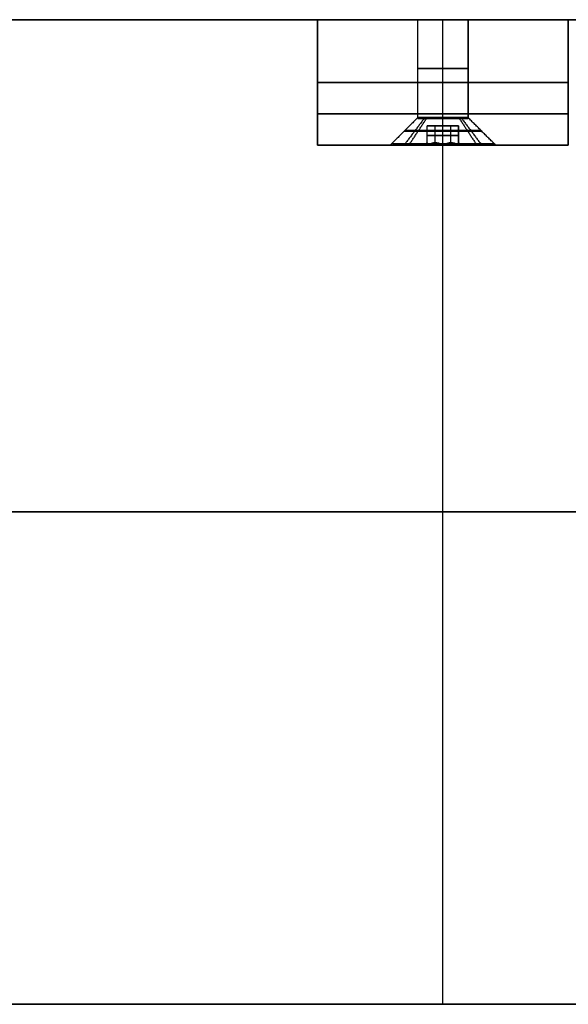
# Model space of a CAD drawing. Header units: millimetres. Extents: x -161 to 149, y -155 to 144.
# Tile 12 of 24: x -73 to 14, y -13 to 144. Entities that reach past the tile are written whole.
import ezdxf

# ---------------------------------------------------------------- set-up
doc = ezdxf.new("R2010")
doc.units = ezdxf.units.MM
doc.layers.add('Défaut', color=7, linetype='Continuous', true_color=0x000000)

msp = doc.modelspace()

# ---------------------------------------------------------------- linework, layer by layer
at = {"layer": 'Défaut'}
for p, q in [((-155.52, 144.36, 298), (-25.52, 144.36, 298)), ((-155.52, 144.36, 498), (144.48, 144.36, 498)), ((-155.52, 144.36, 98), (144.48, 144.36, 98)), ((-25.52, 136.36, 298), (-25.52, 144.36, 298)), ((-25.52, 144.36, 298), (-25.52, 134.36, 298)), ((-25.52, 144.36, 298), (14.48, 144.36, 298)), ((-9.52, 128.76, 276.5), (-9.52, 144.36, 276.5)), ((-5.52, -12.64, 499.5), (-5.52, 144.36, 499.5)), ((-5.52, -12.64, 496.5), (-5.52, 144.36, 496.5)), ((-5.52, 144.36, 496.5), (-5.52, 144.36, 499.5)), ((-5.52, -12.64, 99.5), (-5.52, 144.36, 99.5)), ((-5.52, -12.64, 96.5), (-5.52, 144.36, 96.5)), ((-5.52, 144.36, 96.5), (-5.52, 144.36, 99.5)), ((-5.52, 144.36, 99.5), (-5.52, 144.36, 115.5)), ((-5.52, 144.36, 123.5), (-5.52, 144.36, 272.5)), ((-5.52, 144.36, 280.5), (-5.52, 144.36, 472.5)), ((-5.52, 144.36, 480.5), (-5.52, 144.36, 496.5)), ((-5.52, 124.36, 496.5), (-5.52, 144.36, 496.5)), ((-5.52, 124.36, 99.5), (-5.52, 144.36, 99.5)), ((-5.52, 128.76, 472.5), (-5.52, 144.36, 472.5)), ((-5.52, 128.76, 272.5), (-5.52, 144.36, 272.5)), ((-5.52, 128.76, 115.5), (-5.52, 144.36, 115.5)), ((-5.52, 128.76, 480.5), (-5.52, 144.36, 480.5)), ((-5.52, 128.76, 280.5), (-5.52, 144.36, 280.5)), ((-5.52, 128.76, 123.5), (-5.52, 144.36, 123.5)), ((14.48, 134.36, 298), (14.48, 144.36, 298)), ((-25.52, 140.36, 296.5), (-25.52, 140.36, 299.5)), ((-25.52, 134.36, 298), (-25.52, 136.36, 298)), ((-25.52, 135.36, 296.5), (-25.52, 135.36, 299.5)), ((-25.52, 134.36, 298), (14.48, 134.36, 298)), ((-25.52, 134.36, 99.5), (-25.52, 134.36, 496.5)), ((-25.52, 134.36, 496.5), (14.48, 134.36, 496.5)), ((14.48, 134.36, 99.5), (-25.52, 134.36, 99.5)), ((-25.52, 134.36, 298), (14.48, 134.36, 298)), ((-5.52, -12.64, 296.5), (-5.52, 134.36, 296.5)), ((-5.52, 134.36, 296.5), (-5.52, 134.36, 299.5)), ((-5.52, -12.64, 299.5), (-5.52, 134.36, 299.5)), ((-5.52, 124.36, 296.5), (-5.52, 134.36, 296.5)), ((-5.52, 124.36, 299.5), (-5.52, 134.36, 299.5)), ((-5.52, 134.36, 299.5), (-5.52, 134.36, 296.5)), ((14.48, 134.36, 99.5), (14.48, 134.36, 496.5)), ((-25.52, 129.36, 296.5), (14.48, 129.36, 296.5)), ((14.48, 129.36, 299.5), (-25.52, 129.36, 299.5)), ((-8.02, 127.44, 119.5), (-3.02, 127.44, 119.5)), ((-8.02, 124.74, 119.5), (-8.02, 127.44, 119.5)), ((-8.02, 127.44, 276.5), (-3.02, 127.44, 276.5)), ((-8.02, 124.74, 276.5), (-8.02, 127.44, 276.5)), ((-8.02, 127.44, 476.5), (-3.02, 127.44, 476.5)), ((-8.02, 124.74, 476.5), (-8.02, 127.44, 476.5)), ((-6.77, 124.74, 121.67), (-6.77, 127.44, 121.67)), ((-6.77, 124.74, 117.33), (-6.77, 127.44, 117.33)), ((-6.77, 124.74, 278.67), (-6.77, 127.44, 278.67)), ((-6.77, 124.74, 274.33), (-6.77, 127.44, 274.33)), ((-6.77, 124.74, 478.67), (-6.77, 127.44, 478.67)), ((-6.77, 124.74, 474.33), (-6.77, 127.44, 474.33)), ((-5.52, 127.44, 122.39), (-5.52, 127.44, 116.61)), ((-5.52, 127.44, 279.39), (-5.52, 127.44, 273.61)), ((-5.52, 127.44, 479.39), (-5.52, 127.44, 473.61)), ((-4.27, 124.74, 121.67), (-4.27, 127.44, 121.67)), ((-4.27, 124.74, 117.33), (-4.27, 127.44, 117.33)), ((-4.27, 124.74, 278.67), (-4.27, 127.44, 278.67)), ((-4.27, 124.74, 274.33), (-4.27, 127.44, 274.33)), ((-4.27, 124.74, 478.67), (-4.27, 127.44, 478.67)), ((-4.27, 124.74, 474.33), (-4.27, 127.44, 474.33)), ((-3.02, 127.44, 119.5), (-3.02, 124.74, 119.5)), ((-3.02, 127.44, 276.5), (-3.02, 124.74, 276.5)), ((-3.02, 127.44, 476.5), (-3.02, 124.74, 476.5)), ((-5.52, 125.9, 122.39), (-8.02, 125.9, 120.94)), ((-8.02, 125.9, 118.06), (-8.02, 125.9, 120.94)), ((-8.02, 125.9, 118.06), (-5.52, 125.9, 116.61)), ((-5.52, 125.9, 279.39), (-8.02, 125.9, 277.94)), ((-8.02, 125.9, 275.06), (-8.02, 125.9, 277.94)), ((-8.02, 125.9, 275.06), (-5.52, 125.9, 273.61)), ((-5.52, 125.9, 479.39), (-8.02, 125.9, 477.94)), ((-8.02, 125.9, 475.06), (-8.02, 125.9, 477.94)), ((-8.02, 125.9, 475.06), (-5.52, 125.9, 473.61)), ((-3.02, 125.9, 120.94), (-5.52, 125.9, 122.39)), ((-5.52, 125.9, 116.61), (-3.02, 125.9, 118.06)), ((-3.02, 125.9, 277.94), (-5.52, 125.9, 279.39)), ((-5.52, 125.9, 273.61), (-3.02, 125.9, 275.06)), ((-3.02, 125.9, 477.94), (-5.52, 125.9, 479.39)), ((-5.52, 125.9, 473.61), (-3.02, 125.9, 475.06)), ((-3.02, 125.9, 118.06), (-3.02, 125.9, 120.94)), ((-3.02, 125.9, 275.06), (-3.02, 125.9, 277.94)), ((-3.02, 125.9, 475.06), (-3.02, 125.9, 477.94)), ((-25.52, 124.36, 198), (14.48, 124.36, 198)), ((-25.52, 124.36, 398), (14.48, 124.36, 398)), ((-13.52, 124.58, 119.5), (-13.52, 124.36, 119.5)), ((-13.52, 124.58, 276.5), (-13.52, 124.36, 276.5)), ((-13.52, 124.58, 476.5), (-13.52, 124.36, 476.5)), ((-13.52, 124.36, 119.5), (-8.41, 124.36, 119.5)), ((-13.52, 124.36, 276.5), (-8.41, 124.36, 276.5)), ((-13.52, 124.36, 476.5), (-8.41, 124.36, 476.5)), ((-5.52, 124.36, 296.5), (-5.52, 124.36, 284.9)), ((-5.52, 124.36, 268.1), (-5.52, 124.36, 127.9)), ((-5.52, 124.36, 111.1), (-5.52, 124.36, 99.5)), ((-5.52, 124.36, 496.5), (-5.52, 124.36, 484.9)), ((-5.52, 124.36, 468.1), (-5.52, 124.36, 299.5)), ((-5.52, 124.36, 127.5), (-5.52, 124.36, 122.39)), ((-5.52, 124.36, 116.61), (-5.52, 124.36, 111.5)), ((-5.52, 124.36, 284.5), (-5.52, 124.36, 279.39)), ((-5.52, 124.36, 273.61), (-5.52, 124.36, 268.5)), ((-5.52, 124.36, 484.5), (-5.52, 124.36, 479.39)), ((-5.52, 124.36, 473.61), (-5.52, 124.36, 468.5)), ((-2.64, 124.36, 119.5), (2.48, 124.36, 119.5)), ((-2.64, 124.36, 276.5), (2.48, 124.36, 276.5)), ((-2.64, 124.36, 476.5), (2.48, 124.36, 476.5)), ((2.48, 124.58, 119.5), (2.48, 124.36, 119.5)), ((2.48, 124.58, 276.5), (2.48, 124.36, 276.5)), ((2.48, 124.58, 476.5), (2.48, 124.36, 476.5)), ((146.48, 65.86, 296.5), (-157.52, 65.86, 296.5)), ((-157.52, 65.86, 299.5), (146.48, 65.86, 299.5)), ((-157.52, 65.86, 499.5), (146.48, 65.86, 499.5)), ((146.48, 65.86, 496.5), (-157.52, 65.86, 496.5)), ((-157.52, 65.86, 99.5), (146.48, 65.86, 99.5)), ((146.48, 65.86, 96.5), (-157.52, 65.86, 96.5)), ((-152.52, -12.64, 298), (141.48, -12.64, 298)), ((-152.52, -12.64, 498), (141.48, -12.64, 498)), ((-152.52, -12.64, 98), (141.48, -12.64, 98)), ((-5.52, -12.64, 299.5), (-5.52, -12.64, 296.5)), ((-5.52, -12.64, 499.5), (-5.52, -12.64, 496.5)), ((-5.52, -12.64, 99.5), (-5.52, -12.64, 96.5))]:
    msp.add_line(p, q, dxfattribs=at)
at = {"layer": 'Défaut', "extrusion": (0, 1, 0)}
for centre, start, end in [((5.52, 476.5, 136.56), 180, 0), ((5.52, 276.5, 136.56), 180, 0), ((5.52, 119.5, 136.56), 180, 0), ((5.52, 476.5, 136.56), 0, 180), ((5.52, 276.5, 136.56), 0, 180), ((5.52, 119.5, 136.56), 0, 180)]:
    msp.add_arc(centre, 4, start, end, dxfattribs=at)
at = {"layer": 'Défaut', "extrusion": (0, -1, 0)}
for centre, start, end in [((-5.52, 119.5, -124.47), 90, 270), ((-5.52, 276.5, -124.47), 90, 270), ((-5.52, 476.5, -124.47), 90, 270), ((-5.52, 119.5, -124.47), 270, 90), ((-5.52, 276.5, -124.47), 270, 90), ((-5.52, 476.5, -124.47), 270, 90)]:
    msp.add_arc(centre, 8, start, end, dxfattribs=at)
at = {"layer": 'Défaut'}
for points in [[(-155.52, 144.36, 296.5), (-90.52, 144.36, 296.5), (-25.52, 144.36, 296.5)], [(-155.52, 144.36, 299.5), (-90.52, 144.36, 299.5), (-25.52, 144.36, 299.5)], [(144.48, 144.36, 499.5), (-5.52, 144.36, 499.5), (-155.52, 144.36, 499.5)], [(-155.52, 144.36, 496.5), (-5.52, 144.36, 496.5), (144.48, 144.36, 496.5)], [(144.48, 144.36, 99.5), (-5.52, 144.36, 99.5), (-155.52, 144.36, 99.5)], [(-155.52, 144.36, 96.5), (-5.52, 144.36, 96.5), (144.48, 144.36, 96.5)], [(-25.52, 144.36, 296.5), (-25.52, 140.36, 296.5), (-25.52, 136.36, 296.5)], [(-25.52, 144.36, 296.5), (-25.52, 144.36, 298), (-25.52, 144.36, 299.5)], [(-25.52, 144.36, 299.5), (-25.52, 140.36, 299.5), (-25.52, 136.36, 299.5)], [(-25.52, 124.36, 496.5), (-25.52, 134.36, 496.5), (-25.52, 144.36, 496.5)], [(-25.52, 144.36, 496.5), (-25.52, 144.36, 298), (-25.52, 144.36, 99.5)], [(-25.52, 144.36, 99.5), (-25.52, 134.36, 99.5), (-25.52, 124.36, 99.5)], [(-25.52, 144.36, 496.5), (-5.52, 144.36, 496.5), (14.48, 144.36, 496.5)], [(14.48, 144.36, 99.5), (-5.52, 144.36, 99.5), (-25.52, 144.36, 99.5)], [(-9.52, 128.76, 476.5), (-9.52, 136.56, 476.5), (-9.52, 144.36, 476.5)], [(-9.52, 128.76, 119.5), (-9.52, 136.56, 119.5), (-9.52, 144.36, 119.5)], [(-9.52, 128.76, 276.5), (-9.52, 136.56, 276.5), (-9.52, 144.36, 276.5)], [(-1.52, 144.36, 476.5), (-1.52, 136.56, 476.5), (-1.52, 128.76, 476.5)], [(-1.52, 144.36, 119.5), (-1.52, 136.56, 119.5), (-1.52, 128.76, 119.5)], [(-1.52, 128.76, 276.5), (-1.52, 136.56, 276.5), (-1.52, 144.36, 276.5)], [(14.48, 124.36, 99.5), (14.48, 134.36, 99.5), (14.48, 144.36, 99.5)], [(14.48, 144.36, 496.5), (14.48, 144.36, 298), (14.48, 144.36, 99.5)], [(14.48, 144.36, 496.5), (14.48, 134.36, 496.5), (14.48, 124.36, 496.5)], [(-25.52, 136.36, 296.5), (-25.52, 135.36, 296.5), (-25.52, 134.36, 296.5)], [(-25.52, 136.36, 296.5), (-25.52, 136.36, 298), (-25.52, 136.36, 299.5)], [(-25.52, 136.36, 299.5), (-25.52, 135.36, 299.5), (-25.52, 134.36, 299.5)], [(-25.52, 134.36, 296.5), (-5.52, 134.36, 296.5), (14.48, 134.36, 296.5)], [(-25.52, 134.36, 299.5), (-25.52, 134.36, 298), (-25.52, 134.36, 296.5)], [(-25.52, 134.36, 299.5), (-5.52, 134.36, 299.5), (14.48, 134.36, 299.5)], [(-25.52, 124.36, 296.5), (-25.52, 129.36, 296.5), (-25.52, 134.36, 296.5)], [(-25.52, 134.36, 296.5), (-25.52, 134.36, 298), (-25.52, 134.36, 299.5)], [(-25.52, 134.36, 299.5), (-25.52, 129.36, 299.5), (-25.52, 124.36, 299.5)], [(14.48, 134.36, 296.5), (-5.52, 134.36, 296.5), (-25.52, 134.36, 296.5)], [(-25.52, 134.36, 299.5), (-5.52, 134.36, 299.5), (14.48, 134.36, 299.5)], [(14.48, 134.36, 296.5), (14.48, 129.36, 296.5), (14.48, 124.36, 296.5)], [(14.48, 124.36, 299.5), (14.48, 129.36, 299.5), (14.48, 134.36, 299.5)], [(14.48, 134.36, 299.5), (14.48, 134.36, 298), (14.48, 134.36, 296.5)], [(-9.52, 128.76, 476.5), (-11.72, 126.56, 476.5), (-13.92, 124.36, 476.5)], [(-9.52, 128.76, 276.5), (-11.72, 126.56, 276.5), (-13.92, 124.36, 276.5)], [(-9.52, 128.76, 119.5), (-11.72, 126.56, 119.5), (-13.92, 124.36, 119.5)], [(-5.52, 124.36, 468.1), (-5.52, 126.56, 470.3), (-5.52, 128.76, 472.5)], [(-5.52, 124.36, 268.1), (-5.52, 126.56, 270.3), (-5.52, 128.76, 272.5)], [(-5.52, 124.36, 111.1), (-5.52, 126.56, 113.3), (-5.52, 128.76, 115.5)], [(-5.52, 124.36, 484.9), (-5.52, 126.56, 482.7), (-5.52, 128.76, 480.5)], [(-5.52, 124.36, 284.9), (-5.52, 126.56, 282.7), (-5.52, 128.76, 280.5)], [(-5.52, 124.36, 127.9), (-5.52, 126.56, 125.7), (-5.52, 128.76, 123.5)], [(2.88, 124.36, 476.5), (0.68, 126.56, 476.5), (-1.52, 128.76, 476.5)], [(2.88, 124.36, 276.5), (0.68, 126.56, 276.5), (-1.52, 128.76, 276.5)], [(2.88, 124.36, 119.5), (0.68, 126.56, 119.5), (-1.52, 128.76, 119.5)], [(-8.53, 128.58, 122.13), (-10.04, 126.58, 123.45), (-11.55, 124.58, 124.76)], [(-8.53, 128.58, 279.13), (-10.04, 126.58, 280.45), (-11.55, 124.58, 281.76)], [(-8.53, 128.58, 479.13), (-10.04, 126.58, 480.45), (-11.55, 124.58, 481.76)], [(-10.79, 124.58, 113.48), (-9.47, 126.58, 114.98), (-8.15, 128.58, 116.49)], [(-10.79, 124.58, 270.48), (-9.47, 126.58, 271.98), (-8.15, 128.58, 273.49)], [(-10.79, 124.58, 470.48), (-9.47, 126.58, 471.98), (-8.15, 128.58, 473.49)], [(-1.84, 128.58, 474.94), (-5.52, 128.58, 474.94), (-9.21, 128.58, 474.94)], [(-8.02, 127.44, 120.94), (-8.02, 127.44, 119.5), (-8.02, 127.44, 118.06)], [(-8.02, 124.36, 120.94), (-8.02, 125.9, 120.94), (-8.02, 127.44, 120.94)], [(-5.52, 127.44, 122.39), (-6.77, 127.44, 121.67), (-8.02, 127.44, 120.94)], [(-8.02, 124.36, 118.06), (-8.02, 125.9, 118.06), (-8.02, 127.44, 118.06)], [(-8.02, 127.44, 118.06), (-6.77, 127.44, 117.33), (-5.52, 127.44, 116.61)], [(-8.02, 127.44, 277.94), (-8.02, 127.44, 276.5), (-8.02, 127.44, 275.06)], [(-8.02, 124.36, 277.94), (-8.02, 125.9, 277.94), (-8.02, 127.44, 277.94)], [(-5.52, 127.44, 279.39), (-6.77, 127.44, 278.67), (-8.02, 127.44, 277.94)], [(-8.02, 124.36, 275.06), (-8.02, 125.9, 275.06), (-8.02, 127.44, 275.06)], [(-8.02, 127.44, 275.06), (-6.77, 127.44, 274.33), (-5.52, 127.44, 273.61)], [(-8.02, 127.44, 477.94), (-8.02, 127.44, 476.5), (-8.02, 127.44, 475.06)], [(-8.02, 124.36, 477.94), (-8.02, 125.9, 477.94), (-8.02, 127.44, 477.94)], [(-5.52, 127.44, 479.39), (-6.77, 127.44, 478.67), (-8.02, 127.44, 477.94)], [(-8.02, 124.36, 475.06), (-8.02, 125.9, 475.06), (-8.02, 127.44, 475.06)], [(-8.02, 127.44, 475.06), (-6.77, 127.44, 474.33), (-5.52, 127.44, 473.61)], [(-5.52, 124.36, 122.39), (-5.52, 125.9, 122.39), (-5.52, 127.44, 122.39)], [(-3.02, 127.44, 120.94), (-4.27, 127.44, 121.67), (-5.52, 127.44, 122.39)], [(-5.52, 124.36, 116.61), (-5.52, 125.9, 116.61), (-5.52, 127.44, 116.61)], [(-5.52, 127.44, 116.61), (-4.27, 127.44, 117.33), (-3.02, 127.44, 118.06)], [(-5.52, 124.36, 279.39), (-5.52, 125.9, 279.39), (-5.52, 127.44, 279.39)], [(-3.02, 127.44, 277.94), (-4.27, 127.44, 278.67), (-5.52, 127.44, 279.39)], [(-5.52, 124.36, 273.61), (-5.52, 125.9, 273.61), (-5.52, 127.44, 273.61)], [(-5.52, 127.44, 273.61), (-4.27, 127.44, 274.33), (-3.02, 127.44, 275.06)], [(-5.52, 124.36, 479.39), (-5.52, 125.9, 479.39), (-5.52, 127.44, 479.39)], [(-3.02, 127.44, 477.94), (-4.27, 127.44, 478.67), (-5.52, 127.44, 479.39)], [(-5.52, 124.36, 473.61), (-5.52, 125.9, 473.61), (-5.52, 127.44, 473.61)], [(-5.52, 127.44, 473.61), (-4.27, 127.44, 474.33), (-3.02, 127.44, 475.06)], [(-3.02, 127.44, 118.06), (-3.02, 127.44, 119.5), (-3.02, 127.44, 120.94)], [(-3.02, 124.36, 120.94), (-3.02, 125.9, 120.94), (-3.02, 127.44, 120.94)], [(-3.02, 127.44, 118.06), (-3.02, 125.9, 118.06), (-3.02, 124.36, 118.06)], [(-3.02, 127.44, 275.06), (-3.02, 127.44, 276.5), (-3.02, 127.44, 277.94)], [(-3.02, 124.36, 277.94), (-3.02, 125.9, 277.94), (-3.02, 127.44, 277.94)], [(-3.02, 127.44, 275.06), (-3.02, 125.9, 275.06), (-3.02, 124.36, 275.06)], [(-3.02, 127.44, 475.06), (-3.02, 127.44, 476.5), (-3.02, 127.44, 477.94)], [(-3.02, 124.36, 477.94), (-3.02, 125.9, 477.94), (-3.02, 127.44, 477.94)], [(-3.02, 127.44, 475.06), (-3.02, 125.9, 475.06), (-3.02, 124.36, 475.06)], [(-2.89, 128.58, 122.51), (-1.57, 126.58, 124.02), (-0.26, 124.58, 125.52)], [(-2.89, 128.58, 279.51), (-1.57, 126.58, 281.02), (-0.26, 124.58, 282.52)], [(-2.89, 128.58, 479.51), (-1.57, 126.58, 481.02), (-0.26, 124.58, 482.52)], [(-2.51, 128.58, 116.87), (-1, 126.58, 115.55), (0.5, 124.58, 114.24)], [(-2.51, 128.58, 273.87), (-1, 126.58, 272.55), (0.5, 124.58, 271.24)], [(-2.51, 128.58, 473.87), (-1, 126.58, 472.55), (0.5, 124.58, 471.24)], [(-25.52, 124.36, 299.5), (-25.52, 124.36, 398), (-25.52, 124.36, 496.5)], [(-25.52, 124.36, 99.5), (-25.52, 124.36, 198), (-25.52, 124.36, 296.5)], [(-25.52, 124.36, 496.5), (-5.52, 124.36, 496.5), (14.48, 124.36, 496.5)], [(-25.52, 124.36, 99.5), (-5.52, 124.36, 99.5), (14.48, 124.36, 99.5)], [(14.48, 124.36, 296.5), (-5.52, 124.36, 296.5), (-25.52, 124.36, 296.5)], [(14.48, 124.36, 299.5), (-5.52, 124.36, 299.5), (-25.52, 124.36, 299.5)], [(-8.02, 124.74, 119.5), (-8.22, 124.55, 119.5), (-8.41, 124.36, 119.5)], [(-8.02, 124.74, 276.5), (-8.22, 124.55, 276.5), (-8.41, 124.36, 276.5)], [(-8.02, 124.74, 476.5), (-8.22, 124.55, 476.5), (-8.41, 124.36, 476.5)], [(-6.77, 124.74, 121.67), (-6.87, 124.55, 121.83), (-6.97, 124.36, 122)], [(-6.77, 124.74, 117.33), (-6.87, 124.55, 117.17), (-6.97, 124.36, 117)], [(-6.77, 124.74, 278.67), (-6.87, 124.55, 278.83), (-6.97, 124.36, 279)], [(-6.77, 124.74, 274.33), (-6.87, 124.55, 274.17), (-6.97, 124.36, 274)], [(-6.77, 124.74, 478.67), (-6.87, 124.55, 478.83), (-6.97, 124.36, 479)], [(-6.77, 124.74, 474.33), (-6.87, 124.55, 474.17), (-6.97, 124.36, 474)], [(-5.52, 124.36, 127.5), (-5.52, 124.47, 127.5), (-5.52, 124.58, 127.5)], [(-5.52, 124.58, 111.5), (-5.52, 124.47, 111.5), (-5.52, 124.36, 111.5)], [(-5.52, 124.36, 284.5), (-5.52, 124.47, 284.5), (-5.52, 124.58, 284.5)], [(-5.52, 124.58, 268.5), (-5.52, 124.47, 268.5), (-5.52, 124.36, 268.5)], [(-5.52, 124.36, 484.5), (-5.52, 124.47, 484.5), (-5.52, 124.58, 484.5)], [(-5.52, 124.58, 468.5), (-5.52, 124.47, 468.5), (-5.52, 124.36, 468.5)], [(-4.27, 124.74, 121.67), (-4.18, 124.55, 121.83), (-4.08, 124.36, 122)], [(-4.27, 124.74, 117.33), (-4.18, 124.55, 117.17), (-4.08, 124.36, 117)], [(-4.27, 124.74, 278.67), (-4.18, 124.55, 278.83), (-4.08, 124.36, 279)], [(-4.27, 124.74, 274.33), (-4.18, 124.55, 274.17), (-4.08, 124.36, 274)], [(-4.27, 124.74, 478.67), (-4.18, 124.55, 478.83), (-4.08, 124.36, 479)], [(-4.27, 124.74, 474.33), (-4.18, 124.55, 474.17), (-4.08, 124.36, 474)], [(-3.02, 124.74, 119.5), (-2.83, 124.55, 119.5), (-2.64, 124.36, 119.5)], [(-3.02, 124.74, 276.5), (-2.83, 124.55, 276.5), (-2.64, 124.36, 276.5)], [(-3.02, 124.74, 476.5), (-2.83, 124.55, 476.5), (-2.64, 124.36, 476.5)], [(14.48, 124.36, 296.5), (14.48, 124.36, 198), (14.48, 124.36, 99.5)], [(14.48, 124.36, 496.5), (14.48, 124.36, 398), (14.48, 124.36, 299.5)], [(141.48, -12.64, 296.5), (-5.52, -12.64, 296.5), (-152.52, -12.64, 296.5)], [(-152.52, -12.64, 299.5), (-5.52, -12.64, 299.5), (141.48, -12.64, 299.5)], [(-152.52, -12.64, 499.5), (-5.52, -12.64, 499.5), (141.48, -12.64, 499.5)], [(141.48, -12.64, 496.5), (-5.52, -12.64, 496.5), (-152.52, -12.64, 496.5)], [(-152.52, -12.64, 99.5), (-5.52, -12.64, 99.5), (141.48, -12.64, 99.5)], [(141.48, -12.64, 96.5), (-5.52, -12.64, 96.5), (-152.52, -12.64, 96.5)]]:
    msp.add_open_spline(points, degree=2, dxfattribs=at)
for points, weights, knots in [([(-9.52, 144.36, 476.5), (-9.52, 144.36, 472.5), (-5.52, 144.36, 472.5), (-1.52, 144.36, 472.5), (-1.52, 144.36, 476.5)], [1, 0.707106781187, 1, 0.707106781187, 1], [-16, -16, -16, -8, -8, 0, 0, 0]), ([(-9.52, 144.36, 276.5), (-9.52, 144.36, 272.5), (-5.52, 144.36, 272.5), (-1.52, 144.36, 272.5), (-1.52, 144.36, 276.5)], [1, 0.707106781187, 1, 0.707106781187, 1], [-16, -16, -16, -8, -8, 0, 0, 0]), ([(-9.52, 144.36, 119.5), (-9.52, 144.36, 115.5), (-5.52, 144.36, 115.5), (-1.52, 144.36, 115.5), (-1.52, 144.36, 119.5)], [1, 0.707106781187, 1, 0.707106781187, 1], [-16, -16, -16, -8, -8, 0, 0, 0]), ([(-1.52, 144.36, 476.5), (-1.52, 144.36, 480.5), (-5.52, 144.36, 480.5), (-9.52, 144.36, 480.5), (-9.52, 144.36, 476.5)], [1, 0.707106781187, 1, 0.707106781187, 1], [-16, -16, -16, -8, -8, 0, 0, 0]), ([(-1.52, 144.36, 276.5), (-1.52, 144.36, 280.5), (-5.52, 144.36, 280.5), (-9.52, 144.36, 280.5), (-9.52, 144.36, 276.5)], [1, 0.707106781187, 1, 0.707106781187, 1], [-16, -16, -16, -8, -8, 0, 0, 0]), ([(-1.52, 144.36, 119.5), (-1.52, 144.36, 123.5), (-5.52, 144.36, 123.5), (-9.52, 144.36, 123.5), (-9.52, 144.36, 119.5)], [1, 0.707106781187, 1, 0.707106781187, 1], [-16, -16, -16, -8, -8, 0, 0, 0]), ([(-1.52, 128.76, 476.5), (-1.52, 128.76, 472.5), (-5.52, 128.76, 472.5), (-9.52, 128.76, 472.5), (-9.52, 128.76, 476.5)], [1, 0.707106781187, 1, 0.707106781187, 1], [-26.389378, -26.389378, -26.389378, -13.194689, -13.194689, 0, 0, 0]), ([(-1.52, 128.76, 276.5), (-1.52, 128.76, 272.5), (-5.52, 128.76, 272.5), (-9.52, 128.76, 272.5), (-9.52, 128.76, 276.5)], [1, 0.707106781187, 1, 0.707106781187, 1], [-26.389378, -26.389378, -26.389378, -13.194689, -13.194689, 0, 0, 0]), ([(-1.52, 128.76, 119.5), (-1.52, 128.76, 115.5), (-5.52, 128.76, 115.5), (-9.52, 128.76, 115.5), (-9.52, 128.76, 119.5)], [1, 0.707106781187, 1, 0.707106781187, 1], [-26.389378, -26.389378, -26.389378, -13.194689, -13.194689, 0, 0, 0]), ([(-9.52, 128.76, 476.5), (-9.52, 128.76, 480.5), (-5.52, 128.76, 480.5), (-1.52, 128.76, 480.5), (-1.52, 128.76, 476.5)], [1, 0.707106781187, 1, 0.707106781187, 1], [-52.778757, -52.778757, -52.778757, -39.584067, -39.584067, -26.389378, -26.389378, -26.389378]), ([(-9.52, 128.76, 276.5), (-9.52, 128.76, 280.5), (-5.52, 128.76, 280.5), (-1.52, 128.76, 280.5), (-1.52, 128.76, 276.5)], [1, 0.707106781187, 1, 0.707106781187, 1], [-52.778757, -52.778757, -52.778757, -39.584067, -39.584067, -26.389378, -26.389378, -26.389378]), ([(-9.52, 128.76, 119.5), (-9.52, 128.76, 123.5), (-5.52, 128.76, 123.5), (-1.52, 128.76, 123.5), (-1.52, 128.76, 119.5)], [1, 0.707106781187, 1, 0.707106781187, 1], [-52.778757, -52.778757, -52.778757, -39.584067, -39.584067, -26.389378, -26.389378, -26.389378]), ([(-2.89, 128.58, 122.51), (-5.9, 128.58, 125.14), (-8.53, 128.58, 122.13), (-11.17, 128.58, 119.12), (-8.15, 128.58, 116.49)], [1, 0.707106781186, 1, 0.707106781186, 1], [1.570796, 1.570796, 1.570796, 3.141593, 3.141593, 4.712389, 4.712389, 4.712389]), ([(-2.89, 128.58, 279.51), (-5.9, 128.58, 282.14), (-8.53, 128.58, 279.13), (-11.17, 128.58, 276.12), (-8.15, 128.58, 273.49)], [1, 0.707106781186, 1, 0.707106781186, 1], [1.570796, 1.570796, 1.570796, 3.141593, 3.141593, 4.712389, 4.712389, 4.712389]), ([(-2.89, 128.58, 479.51), (-5.9, 128.58, 482.14), (-8.53, 128.58, 479.13), (-11.17, 128.58, 476.12), (-8.15, 128.58, 473.49)], [1, 0.707106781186, 1, 0.707106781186, 1], [1.570796, 1.570796, 1.570796, 3.141593, 3.141593, 4.712389, 4.712389, 4.712389]), ([(-2.71, 128.58, 116.65), (-1.47, 128.58, 117.88), (-1.52, 128.58, 119.62), (-1.58, 128.58, 121.36), (-2.89, 128.58, 122.51)], [1, 0.916649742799, 1, 0.916649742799, 1], [3.060685, 3.060685, 3.060685, 3.886537, 3.886537, 4.712389, 4.712389, 4.712389]), ([(-2.71, 128.58, 273.65), (-1.47, 128.58, 274.88), (-1.52, 128.58, 276.62), (-1.58, 128.58, 278.36), (-2.89, 128.58, 279.51)], [1, 0.916649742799, 1, 0.916649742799, 1], [3.060685, 3.060685, 3.060685, 3.886537, 3.886537, 4.712389, 4.712389, 4.712389]), ([(-2.71, 128.58, 473.65), (-1.47, 128.58, 474.88), (-1.52, 128.58, 476.62), (-1.58, 128.58, 478.36), (-2.89, 128.58, 479.51)], [1, 0.916649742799, 1, 0.916649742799, 1], [3.060685, 3.060685, 3.060685, 3.886537, 3.886537, 4.712389, 4.712389, 4.712389]), ([(-11.72, 126.56, 476.5), (-11.72, 126.56, 470.3), (-5.52, 126.56, 470.3), (0.68, 126.56, 470.3), (0.68, 126.56, 476.5)], [1, 0.707106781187, 1, 0.707106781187, 1], [0, 0, 0, 13.194689, 13.194689, 26.389378, 26.389378, 26.389378]), ([(-11.72, 126.56, 276.5), (-11.72, 126.56, 270.3), (-5.52, 126.56, 270.3), (0.68, 126.56, 270.3), (0.68, 126.56, 276.5)], [1, 0.707106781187, 1, 0.707106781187, 1], [0, 0, 0, 13.194689, 13.194689, 26.389378, 26.389378, 26.389378]), ([(-11.72, 126.56, 119.5), (-11.72, 126.56, 113.3), (-5.52, 126.56, 113.3), (0.68, 126.56, 113.3), (0.68, 126.56, 119.5)], [1, 0.707106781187, 1, 0.707106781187, 1], [0, 0, 0, 13.194689, 13.194689, 26.389378, 26.389378, 26.389378]), ([(0.68, 126.56, 476.5), (0.68, 126.56, 482.7), (-5.52, 126.56, 482.7), (-11.72, 126.56, 482.7), (-11.72, 126.56, 476.5)], [1, 0.707106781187, 1, 0.707106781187, 1], [26.389378, 26.389378, 26.389378, 39.584067, 39.584067, 52.778757, 52.778757, 52.778757]), ([(0.68, 126.56, 276.5), (0.68, 126.56, 282.7), (-5.52, 126.56, 282.7), (-11.72, 126.56, 282.7), (-11.72, 126.56, 276.5)], [1, 0.707106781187, 1, 0.707106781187, 1], [26.389378, 26.389378, 26.389378, 39.584067, 39.584067, 52.778757, 52.778757, 52.778757]), ([(0.68, 126.56, 119.5), (0.68, 126.56, 125.7), (-5.52, 126.56, 125.7), (-11.72, 126.56, 125.7), (-11.72, 126.56, 119.5)], [1, 0.707106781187, 1, 0.707106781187, 1], [26.389378, 26.389378, 26.389378, 39.584067, 39.584067, 52.778757, 52.778757, 52.778757]), ([(-1.63, 126.67, 123.95), (-6.08, 126.67, 127.84), (-9.97, 126.67, 123.39), (-13.86, 126.67, 118.94), (-9.41, 126.67, 115.05)], [1, 0.707106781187, 1, 0.707106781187, 1], [1.570796, 1.570796, 1.570796, 3.141593, 3.141593, 4.712389, 4.712389, 4.712389]), ([(-1.63, 126.67, 280.95), (-6.08, 126.67, 284.84), (-9.97, 126.67, 280.39), (-13.86, 126.67, 275.94), (-9.41, 126.67, 272.05)], [1, 0.707106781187, 1, 0.707106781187, 1], [1.570796, 1.570796, 1.570796, 3.141593, 3.141593, 4.712389, 4.712389, 4.712389]), ([(-1.63, 126.67, 480.95), (-6.08, 126.67, 484.84), (-9.97, 126.67, 480.39), (-13.86, 126.67, 475.94), (-9.41, 126.67, 472.05)], [1, 0.707106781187, 1, 0.707106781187, 1], [1.570796, 1.570796, 1.570796, 3.141593, 3.141593, 4.712389, 4.712389, 4.712389]), ([(-9.41, 126.67, 115.05), (-4.96, 126.67, 111.16), (-1.07, 126.67, 115.61), (2.82, 126.67, 120.06), (-1.63, 126.67, 123.95)], [1, 0.707106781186, 1, 0.707106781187, 1], [1.570796, 1.570796, 1.570796, 3.141593, 3.141593, 4.712389, 4.712389, 4.712389]), ([(-9.41, 126.67, 272.05), (-4.96, 126.67, 268.16), (-1.07, 126.67, 272.61), (2.82, 126.67, 277.06), (-1.63, 126.67, 280.95)], [1, 0.707106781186, 1, 0.707106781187, 1], [1.570796, 1.570796, 1.570796, 3.141593, 3.141593, 4.712389, 4.712389, 4.712389]), ([(-9.41, 126.67, 472.05), (-4.96, 126.67, 468.16), (-1.07, 126.67, 472.61), (2.82, 126.67, 477.06), (-1.63, 126.67, 480.95)], [1, 0.707106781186, 1, 0.707106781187, 1], [1.570796, 1.570796, 1.570796, 3.141593, 3.141593, 4.712389, 4.712389, 4.712389]), ([(-13.92, 124.36, 476.5), (-13.92, 124.36, 468.1), (-5.52, 124.36, 468.1), (2.88, 124.36, 468.1), (2.88, 124.36, 476.5)], [1, 0.707106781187, 1, 0.707106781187, 1], [0, 0, 0, 13.194689, 13.194689, 26.389378, 26.389378, 26.389378]), ([(2.88, 124.36, 276.5), (2.88, 124.36, 268.1), (-5.52, 124.36, 268.1), (-13.92, 124.36, 268.1), (-13.92, 124.36, 276.5)], [1, 0.707106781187, 1, 0.707106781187, 1], [-26.389378, -26.389378, -26.389378, -13.194689, -13.194689, 0, 0, 0]), ([(2.88, 124.36, 119.5), (2.88, 124.36, 111.1), (-5.52, 124.36, 111.1), (-13.92, 124.36, 111.1), (-13.92, 124.36, 119.5)], [1, 0.707106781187, 1, 0.707106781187, 1], [-26.389378, -26.389378, -26.389378, -13.194689, -13.194689, 0, 0, 0]), ([(2.88, 124.36, 476.5), (2.88, 124.36, 484.9), (-5.52, 124.36, 484.9), (-13.92, 124.36, 484.9), (-13.92, 124.36, 476.5)], [1, 0.707106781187, 1, 0.707106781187, 1], [26.389378, 26.389378, 26.389378, 39.584067, 39.584067, 52.778757, 52.778757, 52.778757]), ([(-13.92, 124.36, 276.5), (-13.92, 124.36, 284.9), (-5.52, 124.36, 284.9), (2.88, 124.36, 284.9), (2.88, 124.36, 276.5)], [1, 0.707106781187, 1, 0.707106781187, 1], [-52.778757, -52.778757, -52.778757, -39.584067, -39.584067, -26.389378, -26.389378, -26.389378]), ([(-13.92, 124.36, 119.5), (-13.92, 124.36, 127.9), (-5.52, 124.36, 127.9), (2.88, 124.36, 127.9), (2.88, 124.36, 119.5)], [1, 0.707106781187, 1, 0.707106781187, 1], [-52.778757, -52.778757, -52.778757, -39.584067, -39.584067, -26.389378, -26.389378, -26.389378]), ([(-5.52, 124.58, 127.5), (-11.06, 124.58, 127.5), (-13.01, 124.58, 122.31), (-14.96, 124.58, 117.12), (-10.79, 124.58, 113.48)], [1, 0.822004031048, 1, 0.822004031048, 1], [0, 0, 0, 11.084747, 11.084747, 22.169494, 22.169494, 22.169494]), ([(-5.52, 124.58, 284.5), (-11.06, 124.58, 284.5), (-13.01, 124.58, 279.31), (-14.96, 124.58, 274.12), (-10.79, 124.58, 270.48)], [1, 0.822004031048, 1, 0.822004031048, 1], [0, 0, 0, 11.084747, 11.084747, 22.169494, 22.169494, 22.169494]), ([(-5.52, 124.58, 484.5), (-11.06, 124.58, 484.5), (-13.01, 124.58, 479.31), (-14.96, 124.58, 474.12), (-10.79, 124.58, 470.48)], [1, 0.822004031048, 1, 0.822004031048, 1], [0, 0, 0, 11.084747, 11.084747, 22.169494, 22.169494, 22.169494]), ([(-5.52, 124.36, 127.5), (-13.52, 124.36, 127.5), (-13.52, 124.36, 119.5), (-13.52, 124.36, 111.5), (-5.52, 124.36, 111.5)], [1, 0.707106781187, 1, 0.707106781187, 1], [-32, -32, -32, -16, -16, 0, 0, 0]), ([(-5.52, 124.36, 284.5), (-13.52, 124.36, 284.5), (-13.52, 124.36, 276.5), (-13.52, 124.36, 268.5), (-5.52, 124.36, 268.5)], [1, 0.707106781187, 1, 0.707106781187, 1], [-32, -32, -32, -16, -16, 0, 0, 0]), ([(-5.52, 124.36, 484.5), (-13.52, 124.36, 484.5), (-13.52, 124.36, 476.5), (-13.52, 124.36, 468.5), (-5.52, 124.36, 468.5)], [1, 0.707106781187, 1, 0.707106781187, 1], [-32, -32, -32, -16, -16, 0, 0, 0]), ([(-0.26, 124.58, 125.52), (3.92, 124.58, 121.88), (1.97, 124.58, 116.69), (0.02, 124.58, 111.5), (-5.52, 124.58, 111.5)], [1, 0.822004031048, 1, 0.822004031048, 1], [0, 0, 0, 11.084747, 11.084747, 22.169494, 22.169494, 22.169494]), ([(-0.26, 124.58, 282.52), (3.92, 124.58, 278.88), (1.97, 124.58, 273.69), (0.02, 124.58, 268.5), (-5.52, 124.58, 268.5)], [1, 0.822004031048, 1, 0.822004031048, 1], [0, 0, 0, 11.084747, 11.084747, 22.169494, 22.169494, 22.169494]), ([(-0.26, 124.58, 482.52), (3.92, 124.58, 478.88), (1.97, 124.58, 473.69), (0.02, 124.58, 468.5), (-5.52, 124.58, 468.5)], [1, 0.822004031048, 1, 0.822004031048, 1], [0, 0, 0, 11.084747, 11.084747, 22.169494, 22.169494, 22.169494]), ([(-5.52, 124.36, 111.5), (2.48, 124.36, 111.5), (2.48, 124.36, 119.5), (2.48, 124.36, 127.5), (-5.52, 124.36, 127.5)], [1, 0.707106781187, 1, 0.707106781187, 1], [-32, -32, -32, -16, -16, 0, 0, 0]), ([(-5.52, 124.36, 268.5), (2.48, 124.36, 268.5), (2.48, 124.36, 276.5), (2.48, 124.36, 284.5), (-5.52, 124.36, 284.5)], [1, 0.707106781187, 1, 0.707106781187, 1], [-32, -32, -32, -16, -16, 0, 0, 0]), ([(-5.52, 124.36, 468.5), (2.48, 124.36, 468.5), (2.48, 124.36, 476.5), (2.48, 124.36, 484.5), (-5.52, 124.36, 484.5)], [1, 0.707106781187, 1, 0.707106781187, 1], [-32, -32, -32, -16, -16, 0, 0, 0])]:
    msp.add_rational_spline(points, weights, degree=2, knots=knots, dxfattribs=at)
for points, weights in [([(-8.15, 128.58, 116.49), (-7.03, 128.58, 115.51), (-5.55, 128.58, 115.5)], [1, 0.937390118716, 1]), ([(-8.15, 128.58, 273.49), (-7.03, 128.58, 272.51), (-5.55, 128.58, 272.5)], [1, 0.937390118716, 1]), ([(-8.15, 128.58, 473.49), (-7.03, 128.58, 472.51), (-5.55, 128.58, 472.5)], [1, 0.937390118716, 1]), ([(-5.55, 128.58, 115.5), (-4.75, 128.58, 115.49), (-4.02, 128.58, 115.79)], [1, 0.980785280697, 1]), ([(-5.55, 128.58, 272.5), (-4.75, 128.58, 272.49), (-4.02, 128.58, 272.79)], [1, 0.980785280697, 1]), ([(-5.55, 128.58, 472.5), (-4.75, 128.58, 472.49), (-4.02, 128.58, 472.79)], [1, 0.980785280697, 1]), ([(-4.02, 128.58, 115.79), (-3.28, 128.58, 116.09), (-2.71, 128.58, 116.65)], [1, 0.98078528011, 1]), ([(-4.02, 128.58, 272.79), (-3.28, 128.58, 273.09), (-2.71, 128.58, 273.65)], [1, 0.98078528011, 1]), ([(-4.02, 128.58, 472.79), (-3.28, 128.58, 473.09), (-2.71, 128.58, 473.65)], [1, 0.98078528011, 1]), ([(-5.52, 124.58, 111.5), (-8.52, 124.58, 111.5), (-10.79, 124.58, 113.48)], [1, 0.936232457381, 1]), ([(-5.52, 124.58, 268.5), (-8.52, 124.58, 268.5), (-10.79, 124.58, 270.48)], [1, 0.936232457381, 1]), ([(-5.52, 124.58, 468.5), (-8.52, 124.58, 468.5), (-10.79, 124.58, 470.48)], [1, 0.936232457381, 1]), ([(-8.02, 124.36, 118.06), (-8.86, 124.36, 119.5), (-8.02, 124.36, 120.94)], [1, 0.866025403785, 1]), ([(-8.02, 124.36, 275.06), (-8.86, 124.36, 276.5), (-8.02, 124.36, 277.94)], [1, 0.866025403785, 1]), ([(-8.02, 124.36, 475.06), (-8.86, 124.36, 476.5), (-8.02, 124.36, 477.94)], [1, 0.866025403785, 1]), ([(-8.02, 124.55, 120.5), (-8.42, 124.55, 119.5), (-8.02, 124.55, 118.5)], [0.967655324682, 0.898370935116, 0.967653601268]), ([(-8.02, 124.55, 277.5), (-8.42, 124.55, 276.5), (-8.02, 124.55, 275.5)], [0.967655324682, 0.898370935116, 0.967653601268]), ([(-8.02, 124.55, 477.5), (-8.42, 124.55, 476.5), (-8.02, 124.55, 475.5)], [0.967655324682, 0.898370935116, 0.967653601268]), ([(-8.02, 124.36, 120.94), (-7.19, 124.36, 122.39), (-5.52, 124.36, 122.39)], [1, 0.866025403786, 1]), ([(-5.52, 124.36, 116.61), (-7.19, 124.36, 116.61), (-8.02, 124.36, 118.06)], [1, 0.866025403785, 1]), ([(-8.02, 124.36, 277.94), (-7.19, 124.36, 279.39), (-5.52, 124.36, 279.39)], [1, 0.866025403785, 1]), ([(-5.52, 124.36, 273.61), (-7.19, 124.36, 273.61), (-8.02, 124.36, 275.06)], [1, 0.866025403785, 1]), ([(-8.02, 124.36, 477.94), (-7.19, 124.36, 479.39), (-5.52, 124.36, 479.39)], [1, 0.866025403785, 1]), ([(-5.52, 124.36, 473.61), (-7.19, 124.36, 473.61), (-8.02, 124.36, 475.06)], [1, 0.866025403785, 1]), ([(-5.91, 124.55, 122.16), (-6.97, 124.55, 122.01), (-7.63, 124.55, 121.17)], [0.967356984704, 0.89864246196, 0.967339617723]), ([(-7.63, 124.55, 117.83), (-6.97, 124.55, 116.99), (-5.91, 124.55, 116.84)], [0.967356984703, 0.89864246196, 0.967339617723]), ([(-5.91, 124.55, 279.16), (-6.97, 124.55, 279.01), (-7.63, 124.55, 278.17)], [0.967356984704, 0.89864246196, 0.967339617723]), ([(-7.63, 124.55, 274.83), (-6.97, 124.55, 273.99), (-5.91, 124.55, 273.84)], [0.967356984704, 0.89864246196, 0.967339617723]), ([(-5.91, 124.55, 479.16), (-6.97, 124.55, 479.01), (-7.63, 124.55, 478.17)], [0.967356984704, 0.89864246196, 0.967339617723]), ([(-7.63, 124.55, 474.83), (-6.97, 124.55, 473.99), (-5.91, 124.55, 473.84)], [0.967356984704, 0.89864246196, 0.967339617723]), ([(-5.52, 124.58, 127.5), (-2.52, 124.58, 127.5), (-0.26, 124.58, 125.52)], [1, 0.936232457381, 1]), ([(-5.52, 124.58, 284.5), (-2.52, 124.58, 284.5), (-0.26, 124.58, 282.52)], [1, 0.936232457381, 1]), ([(-5.52, 124.58, 484.5), (-2.52, 124.58, 484.5), (-0.26, 124.58, 482.52)], [1, 0.936232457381, 1]), ([(-5.52, 124.36, 122.39), (-3.86, 124.36, 122.39), (-3.02, 124.36, 120.94)], [1, 0.866025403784, 1]), ([(-3.02, 124.36, 118.06), (-3.86, 124.36, 116.61), (-5.52, 124.36, 116.61)], [1, 0.866025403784, 1]), ([(-5.52, 124.36, 279.39), (-3.86, 124.36, 279.39), (-3.02, 124.36, 277.94)], [1, 0.866025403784, 1]), ([(-3.02, 124.36, 275.06), (-3.86, 124.36, 273.61), (-5.52, 124.36, 273.61)], [1, 0.866025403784, 1]), ([(-5.52, 124.36, 479.39), (-3.86, 124.36, 479.39), (-3.02, 124.36, 477.94)], [1, 0.866025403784, 1]), ([(-3.02, 124.36, 475.06), (-3.86, 124.36, 473.61), (-5.52, 124.36, 473.61)], [1, 0.866025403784, 1]), ([(-3.41, 124.55, 121.17), (-4.07, 124.55, 122.01), (-5.13, 124.55, 122.16)], [0.967356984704, 0.898642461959, 0.967339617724]), ([(-5.13, 124.55, 116.84), (-4.07, 124.55, 116.99), (-3.41, 124.55, 117.83)], [0.967356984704, 0.898642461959, 0.967339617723]), ([(-3.41, 124.55, 278.17), (-4.07, 124.55, 279.01), (-5.13, 124.55, 279.16)], [0.967356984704, 0.898642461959, 0.967339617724]), ([(-5.13, 124.55, 273.84), (-4.07, 124.55, 273.99), (-3.41, 124.55, 274.83)], [0.967356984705, 0.898642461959, 0.967339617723]), ([(-3.41, 124.55, 478.17), (-4.07, 124.55, 479.01), (-5.13, 124.55, 479.16)], [0.967356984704, 0.898642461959, 0.967339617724]), ([(-5.13, 124.55, 473.84), (-4.07, 124.55, 473.99), (-3.41, 124.55, 474.83)], [0.967356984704, 0.898642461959, 0.967339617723]), ([(-3.02, 124.55, 118.5), (-2.62, 124.55, 119.5), (-3.02, 124.55, 120.5)], [0.967653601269, 0.898370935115, 0.967655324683]), ([(-3.02, 124.55, 275.5), (-2.62, 124.55, 276.5), (-3.02, 124.55, 277.5)], [0.967653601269, 0.898370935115, 0.967655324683]), ([(-3.02, 124.55, 475.5), (-2.62, 124.55, 476.5), (-3.02, 124.55, 477.5)], [0.967653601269, 0.898370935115, 0.967655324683]), ([(-3.02, 124.36, 120.94), (-2.19, 124.36, 119.5), (-3.02, 124.36, 118.06)], [1, 0.866025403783, 1]), ([(-3.02, 124.36, 277.94), (-2.19, 124.36, 276.5), (-3.02, 124.36, 275.06)], [1, 0.866025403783, 1]), ([(-3.02, 124.36, 477.94), (-2.19, 124.36, 476.5), (-3.02, 124.36, 475.06)], [1, 0.866025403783, 1])]:
    msp.add_rational_spline(points, weights, degree=2, dxfattribs=at)
for points, knots in [([(-8.02, 124.36, 120.94), (-7.85, 124.45, 121.04), (-7.67, 124.54, 121.14), (-7.31, 124.67, 121.35), (-7.12, 124.72, 121.46), (-6.66, 124.76, 121.73), (-6.38, 124.72, 121.89), (-5.92, 124.56, 122.16), (-5.71, 124.47, 122.28), (-5.52, 124.36, 122.39)], [-3.024291, -3.024291, -3.024291, -3.024291, -2.3604, -2.3604, -1.696249, -1.696249, -0.751917, -0.751917, 0, 0, 0, 0]), ([(-5.52, 124.36, 116.61), (-5.69, 124.45, 116.71), (-5.87, 124.54, 116.81), (-6.23, 124.67, 117.02), (-6.43, 124.72, 117.13), (-6.88, 124.76, 117.4), (-7.16, 124.72, 117.56), (-7.63, 124.56, 117.83), (-7.83, 124.47, 117.95), (-8.02, 124.36, 118.06)], [-3.024291, -3.024291, -3.024291, -3.024291, -2.3604, -2.3604, -1.696249, -1.696249, -0.751917, -0.751917, 0, 0, 0, 0]), ([(-8.02, 124.36, 277.94), (-7.85, 124.45, 278.04), (-7.67, 124.54, 278.14), (-7.31, 124.67, 278.35), (-7.12, 124.72, 278.46), (-6.66, 124.76, 278.73), (-6.38, 124.72, 278.89), (-5.92, 124.56, 279.16), (-5.71, 124.47, 279.28), (-5.52, 124.36, 279.39)], [-3.024291, -3.024291, -3.024291, -3.024291, -2.3604, -2.3604, -1.696249, -1.696249, -0.751917, -0.751917, 0, 0, 0, 0]), ([(-5.52, 124.36, 273.61), (-5.69, 124.45, 273.71), (-5.87, 124.54, 273.81), (-6.23, 124.67, 274.02), (-6.43, 124.72, 274.13), (-6.88, 124.76, 274.4), (-7.16, 124.72, 274.56), (-7.63, 124.56, 274.83), (-7.83, 124.47, 274.95), (-8.02, 124.36, 275.06)], [-3.024291, -3.024291, -3.024291, -3.024291, -2.3604, -2.3604, -1.696249, -1.696249, -0.751917, -0.751917, 0, 0, 0, 0]), ([(-8.02, 124.36, 477.94), (-7.85, 124.45, 478.04), (-7.67, 124.54, 478.14), (-7.31, 124.67, 478.35), (-7.12, 124.72, 478.46), (-6.66, 124.76, 478.73), (-6.38, 124.72, 478.89), (-5.92, 124.56, 479.16), (-5.71, 124.47, 479.28), (-5.52, 124.36, 479.39)], [-3.024291, -3.024291, -3.024291, -3.024291, -2.3604, -2.3604, -1.696249, -1.696249, -0.751917, -0.751917, 0, 0, 0, 0]), ([(-5.52, 124.36, 473.61), (-5.69, 124.45, 473.71), (-5.87, 124.54, 473.81), (-6.23, 124.67, 474.02), (-6.43, 124.72, 474.13), (-6.88, 124.76, 474.4), (-7.16, 124.72, 474.56), (-7.63, 124.56, 474.83), (-7.83, 124.47, 474.95), (-8.02, 124.36, 475.06)], [-3.024291, -3.024291, -3.024291, -3.024291, -2.3604, -2.3604, -1.696249, -1.696249, -0.751917, -0.751917, 0, 0, 0, 0]), ([(-8.02, 124.36, 118.06), (-8.02, 124.43, 118.2), (-8.02, 124.49, 118.34), (-8.02, 124.66, 118.8), (-8.02, 124.74, 119.14), (-8.02, 124.75, 119.81), (-8.02, 124.68, 120.14), (-8.02, 124.51, 120.61), (-8.02, 124.44, 120.78), (-8.02, 124.36, 120.94)], [-3.026958, -3.026958, -3.026958, -3.026958, -2.557147, -2.557147, -1.532436, -1.532436, -0.545147, -0.545147, 0, 0, 0, 0]), ([(-8.02, 124.36, 275.06), (-8.02, 124.43, 275.2), (-8.02, 124.49, 275.34), (-8.02, 124.66, 275.8), (-8.02, 124.74, 276.14), (-8.02, 124.75, 276.81), (-8.02, 124.68, 277.14), (-8.02, 124.51, 277.61), (-8.02, 124.44, 277.78), (-8.02, 124.36, 277.94)], [-3.026958, -3.026958, -3.026958, -3.026958, -2.557147, -2.557147, -1.532436, -1.532436, -0.545147, -0.545147, 0, 0, 0, 0]), ([(-8.02, 124.36, 475.06), (-8.02, 124.43, 475.2), (-8.02, 124.49, 475.34), (-8.02, 124.66, 475.8), (-8.02, 124.74, 476.14), (-8.02, 124.75, 476.81), (-8.02, 124.68, 477.14), (-8.02, 124.51, 477.61), (-8.02, 124.44, 477.78), (-8.02, 124.36, 477.94)], [-3.026958, -3.026958, -3.026958, -3.026958, -2.557147, -2.557147, -1.532436, -1.532436, -0.545147, -0.545147, 0, 0, 0, 0]), ([(-5.52, 124.36, 122.39), (-5.35, 124.45, 122.29), (-5.17, 124.54, 122.19), (-4.81, 124.67, 121.98), (-4.62, 124.72, 121.87), (-4.16, 124.76, 121.6), (-3.88, 124.72, 121.44), (-3.42, 124.56, 121.17), (-3.21, 124.47, 121.05), (-3.02, 124.36, 120.94)], [-3.024291, -3.024291, -3.024291, -3.024291, -2.3604, -2.3604, -1.696249, -1.696249, -0.751917, -0.751917, 0, 0, 0, 0]), ([(-3.02, 124.36, 118.06), (-3.19, 124.45, 117.96), (-3.37, 124.54, 117.86), (-3.73, 124.67, 117.65), (-3.93, 124.72, 117.54), (-4.38, 124.76, 117.27), (-4.66, 124.72, 117.11), (-5.13, 124.56, 116.84), (-5.33, 124.47, 116.72), (-5.52, 124.36, 116.61)], [-3.024291, -3.024291, -3.024291, -3.024291, -2.3604, -2.3604, -1.696249, -1.696249, -0.751917, -0.751917, 0, 0, 0, 0]), ([(-5.52, 124.36, 279.39), (-5.35, 124.45, 279.29), (-5.17, 124.54, 279.19), (-4.81, 124.67, 278.98), (-4.62, 124.72, 278.87), (-4.16, 124.76, 278.6), (-3.88, 124.72, 278.44), (-3.42, 124.56, 278.17), (-3.21, 124.47, 278.05), (-3.02, 124.36, 277.94)], [-3.024291, -3.024291, -3.024291, -3.024291, -2.3604, -2.3604, -1.696249, -1.696249, -0.751917, -0.751917, 0, 0, 0, 0]), ([(-3.02, 124.36, 275.06), (-3.19, 124.45, 274.96), (-3.37, 124.54, 274.86), (-3.73, 124.67, 274.65), (-3.93, 124.72, 274.54), (-4.38, 124.76, 274.27), (-4.66, 124.72, 274.11), (-5.13, 124.56, 273.84), (-5.33, 124.47, 273.72), (-5.52, 124.36, 273.61)], [-3.024291, -3.024291, -3.024291, -3.024291, -2.3604, -2.3604, -1.696249, -1.696249, -0.751917, -0.751917, 0, 0, 0, 0]), ([(-5.52, 124.36, 479.39), (-5.35, 124.45, 479.29), (-5.17, 124.54, 479.19), (-4.81, 124.67, 478.98), (-4.62, 124.72, 478.87), (-4.16, 124.76, 478.6), (-3.88, 124.72, 478.44), (-3.42, 124.56, 478.17), (-3.21, 124.47, 478.05), (-3.02, 124.36, 477.94)], [-3.024291, -3.024291, -3.024291, -3.024291, -2.3604, -2.3604, -1.696249, -1.696249, -0.751917, -0.751917, 0, 0, 0, 0]), ([(-3.02, 124.36, 475.06), (-3.19, 124.45, 474.96), (-3.37, 124.54, 474.86), (-3.73, 124.67, 474.65), (-3.93, 124.72, 474.54), (-4.38, 124.76, 474.27), (-4.66, 124.72, 474.11), (-5.13, 124.56, 473.84), (-5.33, 124.47, 473.72), (-5.52, 124.36, 473.61)], [-3.024291, -3.024291, -3.024291, -3.024291, -2.3604, -2.3604, -1.696249, -1.696249, -0.751917, -0.751917, 0, 0, 0, 0]), ([(-3.02, 124.36, 120.94), (-3.02, 124.44, 120.78), (-3.02, 124.51, 120.61), (-3.02, 124.68, 120.14), (-3.02, 124.75, 119.81), (-3.02, 124.74, 119.14), (-3.02, 124.66, 118.8), (-3.02, 124.49, 118.34), (-3.02, 124.43, 118.2), (-3.02, 124.36, 118.06)], [-3.026958, -3.026958, -3.026958, -3.026958, -2.481812, -2.481812, -1.494522, -1.494522, -0.469811, -0.469811, 0, 0, 0, 0]), ([(-3.02, 124.36, 277.94), (-3.02, 124.44, 277.78), (-3.02, 124.51, 277.61), (-3.02, 124.68, 277.14), (-3.02, 124.75, 276.81), (-3.02, 124.74, 276.14), (-3.02, 124.66, 275.8), (-3.02, 124.49, 275.34), (-3.02, 124.43, 275.2), (-3.02, 124.36, 275.06)], [-3.026958, -3.026958, -3.026958, -3.026958, -2.481812, -2.481812, -1.494522, -1.494522, -0.469811, -0.469811, 0, 0, 0, 0]), ([(-3.02, 124.36, 477.94), (-3.02, 124.44, 477.78), (-3.02, 124.51, 477.61), (-3.02, 124.68, 477.14), (-3.02, 124.75, 476.81), (-3.02, 124.74, 476.14), (-3.02, 124.66, 475.8), (-3.02, 124.49, 475.34), (-3.02, 124.43, 475.2), (-3.02, 124.36, 475.06)], [-3.026958, -3.026958, -3.026958, -3.026958, -2.481812, -2.481812, -1.494522, -1.494522, -0.469811, -0.469811, 0, 0, 0, 0])]:
    msp.add_open_spline(points, degree=3, knots=knots, dxfattribs=at)

doc.saveas('drawing.dxf')
